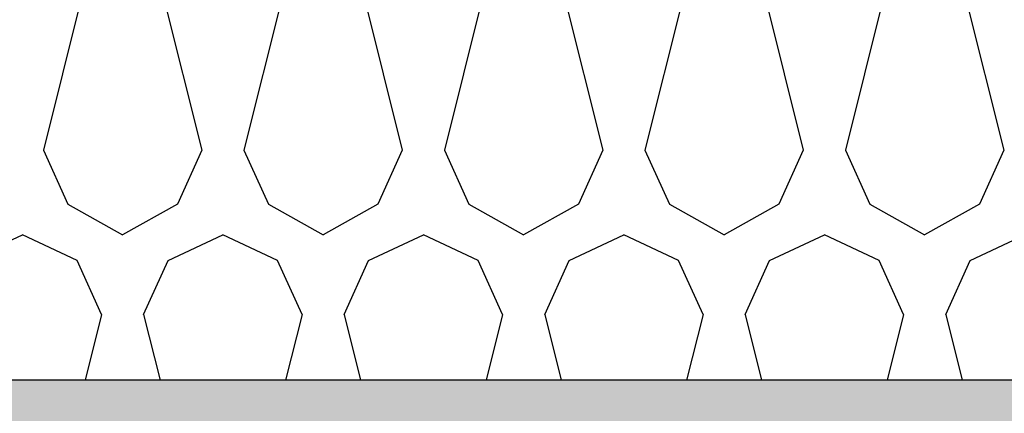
# Model space of a CAD drawing. Header units: millimetres. Extents: x -74465 to -41950, y 1470 to 14690.
# Tile 115 of 132: x -55772 to -55399, y 10282 to 10431. Entities that reach past the tile are written whole.
import ezdxf

# ---------------------------------------------------------------- set-up
doc = ezdxf.new("R2010")
doc.units = ezdxf.units.MM
doc.header["$LTSCALE"] = 0.5
doc.header["$MEASUREMENT"] = 0
doc.linetypes.add('PLINE', pattern=[0])
for name, color, linetype in [('26-- Yttertak (Skravur)(Nye konstruksjoner)', 7, 'Continuous'), ('26-- Yttertak(Nye konstruksjoner)', 7, 'Continuous'), ('261- Primærkonstruksjon (tak) (Skravur)(Nye konstruksjoner)', 7, 'Continuous'), ('261- Primærkonstruksjon (tak)(Nye konstruksjoner)', 7, 'Continuous')]:
    doc.layers.add(name, color=color, linetype=linetype)

# ---------------------------------------------------------------- blocks, each defined once
blk = doc.blocks.new('*X3')
at = {"layer": '26-- Yttertak (Skravur)(Nye konstruksjoner)', "linetype": 'PLINE'}
for p, q in [((-55741.08, 10469.87), (-55763.08, 10381.88)), ((-55725.14, 10469.87), (-55703.14, 10381.88)), ((-55665.2, 10469.87), (-55687.2, 10381.88)), ((-55649.26, 10469.87), (-55627.26, 10381.88)), ((-55589.32, 10469.87), (-55611.32, 10381.88)), ((-55573.38, 10469.87), (-55551.38, 10381.88)), ((-55513.44, 10469.87), (-55535.44, 10381.88)), ((-55497.5, 10469.87), (-55475.5, 10381.88)), ((-55437.56, 10469.87), (-55459.56, 10381.88)), ((-55421.62, 10469.87), (-55399.62, 10381.88)), ((-55763.08, 10381.88), (-55753.83, 10361.56)), ((-55703.14, 10381.88), (-55712.39, 10361.56)), ((-55687.2, 10381.88), (-55677.95, 10361.56)), ((-55627.26, 10381.88), (-55636.51, 10361.56)), ((-55611.32, 10381.88), (-55602.07, 10361.56)), ((-55551.38, 10381.88), (-55560.63, 10361.56)), ((-55535.44, 10381.88), (-55526.19, 10361.56)), ((-55475.5, 10381.88), (-55484.75, 10361.56)), ((-55459.56, 10381.88), (-55450.31, 10361.56)), ((-55399.62, 10381.88), (-55408.87, 10361.56)), ((-55753.83, 10361.56), (-55733.11, 10350)), ((-55712.39, 10361.56), (-55733.11, 10350)), ((-55677.95, 10361.56), (-55657.23, 10350)), ((-55636.51, 10361.56), (-55657.23, 10350)), ((-55602.07, 10361.56), (-55581.35, 10350)), ((-55560.63, 10361.56), (-55581.35, 10350)), ((-55526.19, 10361.56), (-55505.47, 10350)), ((-55484.75, 10361.56), (-55505.47, 10350)), ((-55450.31, 10361.56), (-55429.59, 10350)), ((-55408.87, 10361.56), (-55429.59, 10350)), ((-55791.77, 10340.19), (-55771.05, 10350)), ((-55750.33, 10340.19), (-55771.05, 10350)), ((-55715.89, 10340.19), (-55695.17, 10350)), ((-55674.45, 10340.19), (-55695.17, 10350)), ((-55640.01, 10340.19), (-55619.29, 10350)), ((-55598.57, 10340.19), (-55619.29, 10350)), ((-55564.13, 10340.19), (-55543.41, 10350)), ((-55522.69, 10340.19), (-55543.41, 10350)), ((-55488.25, 10340.19), (-55467.53, 10350)), ((-55446.81, 10340.19), (-55467.53, 10350)), ((-55412.37, 10340.19), (-55391.65, 10350)), ((-55741.08, 10319.87), (-55750.33, 10340.19)), ((-55725.14, 10319.87), (-55715.89, 10340.19)), ((-55665.2, 10319.87), (-55674.45, 10340.19)), ((-55649.26, 10319.87), (-55640.01, 10340.19)), ((-55589.32, 10319.87), (-55598.57, 10340.19)), ((-55573.38, 10319.87), (-55564.13, 10340.19)), ((-55513.44, 10319.87), (-55522.69, 10340.19)), ((-55497.5, 10319.87), (-55488.25, 10340.19)), ((-55437.56, 10319.87), (-55446.81, 10340.19)), ((-55421.62, 10319.87), (-55412.37, 10340.19)), ((-55741.08, 10319.87), (-55747.3, 10295)), ((-55725.14, 10319.87), (-55718.92, 10295)), ((-55665.2, 10319.87), (-55671.42, 10295)), ((-55649.26, 10319.87), (-55643.04, 10295)), ((-55589.32, 10319.87), (-55595.54, 10295)), ((-55573.38, 10319.87), (-55567.16, 10295)), ((-55513.44, 10319.87), (-55519.66, 10295)), ((-55497.5, 10319.87), (-55491.28, 10295)), ((-55437.56, 10319.87), (-55443.78, 10295)), ((-55421.62, 10319.87), (-55415.4, 10295))]:
    blk.add_line(p, q, dxfattribs=at)

msp = doc.modelspace()

# ---------------------------------------------------------------- hatches: boundary and pattern name
at = {"layer": '261- Primærkonstruksjon (tak) (Skravur)(Nye konstruksjoner)', "linetype": 'Continuous'}
h = msp.add_hatch(dxfattribs=at)
h.set_pattern_fill('Prikker_tett', color=256, style=0, pattern_type=2)
h.set_pattern_definition([(0, (0, 0), (0, 43.30127), [0, -25]), (0, (12.5, 21.65), (0, 43.30127), [0, -25])])
h.paths.add_polyline_path([(-61126.57, 10295), (-61126.57, 10270), (-54826.57, 10270), (-54826.57, 10295)])

# ---------------------------------------------------------------- linework, layer by layer
at = {"layer": '261- Primærkonstruksjon (tak)(Nye konstruksjoner)', "linetype": 'PLINE', "flags": 128}
msp.add_lwpolyline([(-54906.57, 10295), (-60906.57, 10295), (-60908.57, 10295), (-60926.57, 10295), (-61126.57, 10295)], dxfattribs=at)

# ---------------------------------------------------------------- block references
at = {"layer": '26-- Yttertak(Nye konstruksjoner)'}
msp.add_blockref('*X3', (0, 0), dxfattribs=at)

doc.saveas('drawing.dxf')
